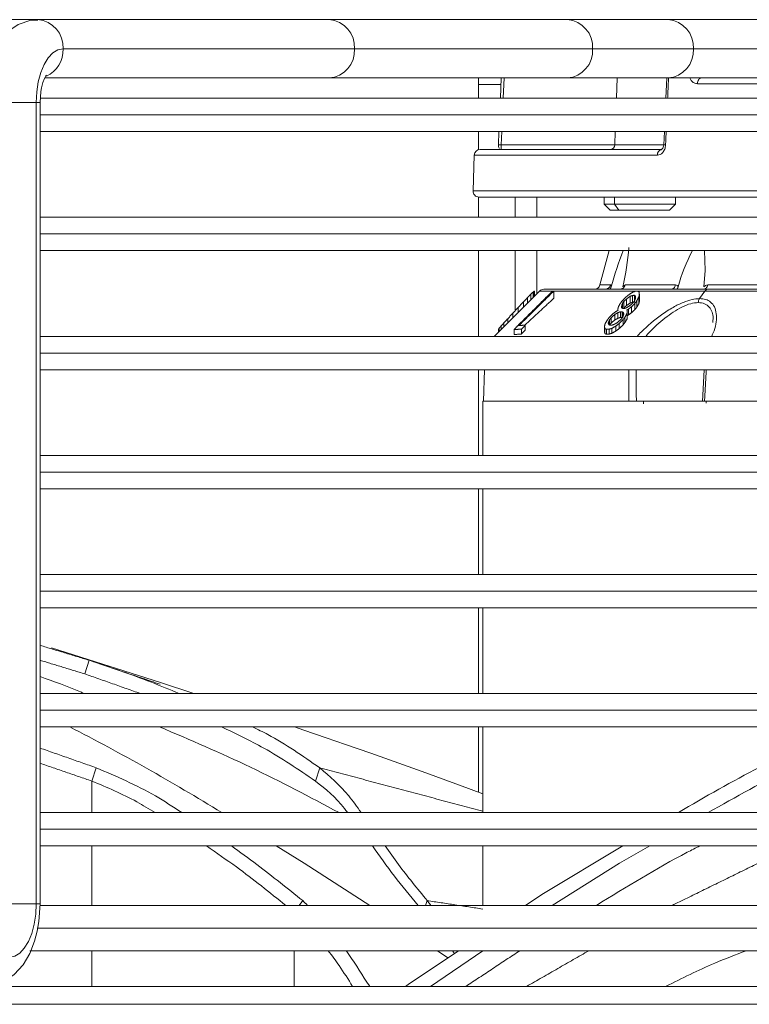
# Model space of a CAD drawing. Header units: centimetres. Extents: x 1912 to 37354, y 4932 to 6633.
# Tile 11 of 236: x 7214.48 to 7223.68, y 6149.86 to 6162.27. Entities that reach past the tile are written whole.
import ezdxf

# ---------------------------------------------------------------- set-up
doc = ezdxf.new("R2010")
doc.units = ezdxf.units.CM
doc.layers.add('IS_Gaz', color=40, linetype='Continuous', lineweight=40)
doc.layers.add('IS_Opis', color=250, linetype='Continuous', lineweight=9)

# ---------------------------------------------------------------- blocks, each defined once
blk = doc.blocks.new('robutprzód')
at = {"layer": 'IS_Gaz', "color": 18, "lineweight": 5, "true_color": 0x000000}
for p, q in [((69552.6331, 3101.8296), (69508.5331, 3101.8296)), ((69552.6761, 3101.6796), (69508.4902, 3101.6796)), ((69537.1889, 3101.6796), (69536.749, 3101.3796)), ((69537.0424, 3101.4388), (69537.129, 3101.3796)), ((69540.5533, 3101.3796), (69530.6844, 3101.3796)), ((69526.7696, 3101.1896), (69540.4907, 3101.1896)), ((69526.7696, 3100.9996), (69540.4686, 3100.9996)), ((69536.7501, 3100.4996), (69536.7501, 3100.9996)), ((69537.2297, 3100.9996), (69537.2159, 3100.959)), ((69538.2919, 3100.9996), (69538.2615, 3100.959)), ((69540.467, 3100.9846), (69540.467, 3094.2546)), ((69540.467, 3100.9846), (69540.4998, 3100.9846)), ((69540.4998, 3100.9846), (69540.4998, 3094.2546)), ((69540.4998, 3100.9846), (69540.957, 3100.9846)), ((69540.467, 3100.4996), (69526.7696, 3100.4996)), ((69526.7696, 3100.3596), (69540.467, 3100.3596)), ((69526.7696, 3100.2196), (69540.467, 3100.2196)), ((69536.7501, 3099.4996), (69536.7501, 3100.2196)), ((69536.7867, 3099.4996), (69536.7867, 3100.0486)), ((69538.1542, 3099.9546), (69538.1191, 3099.8433)), ((69540.0331, 3099.9546), (69539.9957, 3099.8433)), ((69540.467, 3099.4996), (69526.7696, 3099.4996)), ((69526.7696, 3099.3596), (69540.467, 3099.3596)), ((69526.7696, 3099.2196), (69540.467, 3099.2196)), ((69536.7501, 3098.4996), (69536.7501, 3099.2196)), ((69536.7867, 3098.4996), (69536.7867, 3099.2196)), ((69539.1751, 3099.2196), (69539.4573, 3099.1277)), ((69539.4572, 3099.1277), (69540.3727, 3098.8363)), ((69540.0917, 3099.0546), (69540.0563, 3098.94)), ((69540.467, 3098.4996), (69526.7696, 3098.4996)), ((69526.7696, 3098.3596), (69540.467, 3098.3596)), ((69526.7696, 3098.2196), (69540.467, 3098.2196)), ((69536.7501, 3097.4996), (69536.7501, 3098.2196)), ((69536.7867, 3097.4996), (69536.7867, 3098.2196)), ((69540.467, 3097.4996), (69526.7696, 3097.4996)), ((69526.7696, 3097.3596), (69540.467, 3097.3596)), ((69526.7696, 3097.2196), (69540.467, 3097.2196)), ((69536.7501, 3096.7646), (69536.7501, 3097.2196)), ((69536.7867, 3096.4996), (69536.7867, 3097.2196)), ((69526.7696, 3096.7646), (69536.7501, 3096.7646)), ((69534.8898, 3096.4996), (69534.9053, 3096.7675)), ((69536.7356, 3096.4996), (69536.7449, 3096.7646)), ((69540.467, 3096.4996), (69526.7696, 3096.4996)), ((69526.7696, 3096.3596), (69540.467, 3096.3596)), ((69526.7696, 3096.2196), (69540.467, 3096.2196)), ((69536.2728, 3095.8392), (69536.6531, 3096.2196)), ((69536.7867, 3095.4996), (69536.7867, 3096.2196)), ((69535.5558, 3096.1038), (69535.5712, 3096.123)), ((69535.5712, 3096.123), (69535.5712, 3096.0786)), ((69535.6043, 3096.1549), (69535.6043, 3096.112)), ((69535.6309, 3096.1742), (69535.6309, 3096.132)), ((69535.6649, 3096.1936), (69535.6649, 3096.1521)), ((69535.6865, 3096.0826), (69535.6865, 3096.1267)), ((69535.6886, 3096.2004), (69535.6886, 3096.1592)), ((69535.7109, 3096.2013), (69535.7109, 3096.1601)), ((69535.7243, 3096.1958), (69535.7243, 3096.1544)), ((69535.7275, 3096.1778), (69535.7275, 3096.1358)), ((69536.3925, 3096.1677), (69536.4231, 3096.1996)), ((69536.3925, 3096.1677), (69536.3925, 3096.1253)), ((69536.4231, 3096.1996), (69536.4231, 3096.1583)), ((69536.487, 3096.2045), (69536.487, 3096.1635)), ((69536.5715, 3096.138), (69536.5715, 3096.1054)), ((69536.5959, 3096.1623), (69536.5959, 3096.1321)), ((69536.6131, 3096.1795), (69536.6131, 3096.1522)), ((69536.6175, 3096.184), (69536.6175, 3096.1594)), ((69535.5268, 3096.0402), (69535.5268, 3095.991)), ((69535.5371, 3096.0046), (69535.5371, 3096.0529)), ((69535.5376, 3096.0719), (69535.5376, 3096.0248)), ((69535.5558, 3096.1038), (69535.5558, 3096.0585)), ((69535.5697, 3096.0186), (69535.5697, 3096.045)), ((69535.5794, 3096.0123), (69535.5794, 3096.0602)), ((69535.5943, 3096.0129), (69535.5943, 3096.0607)), ((69535.6143, 3096.0204), (69535.6143, 3096.0678)), ((69535.6394, 3096.0348), (69535.6394, 3096.0814)), ((69535.6711, 3096.0625), (69535.6711, 3096.1076)), ((69536.4962, 3096.0627), (69536.4962, 3096.0248)), ((69536.5404, 3096.1069), (69536.5404, 3096.072)), ((69535.4569, 3095.9762), (69535.4569, 3095.9223)), ((69535.4723, 3095.9953), (69535.4723, 3095.9429)), ((69535.5003, 3096.0209), (69535.5003, 3095.9704)), ((69535.5419, 3095.9049), (69535.5419, 3095.9602)), ((69535.5648, 3095.9262), (69535.5648, 3095.9798)), ((69535.575, 3095.9399), (69535.575, 3095.985)), ((69535.583, 3095.96), (69535.583, 3095.98)), ((69535.6161, 3096.0023), (69535.6161, 3095.9947)), ((69536.4066, 3095.9731), (69536.4066, 3095.9292)), ((69536.4516, 3096.0181), (69536.4516, 3095.9772)), ((69536.4782, 3095.4996), (69536.4782, 3095.9978)), ((69534.8846, 3095.8392), (69534.9296, 3095.9029)), ((69535.4345, 3095.9253), (69535.4345, 3095.8668)), ((69535.4387, 3095.9443), (69535.4387, 3095.8876)), ((69535.4768, 3095.8748), (69535.4768, 3095.9325)), ((69535.4917, 3095.9331), (69535.4917, 3095.8754)), ((69535.5117, 3095.8832), (69535.5117, 3095.9402)), ((69536.1532, 3095.9), (69536.1532, 3095.8391)), ((69536.3162, 3095.8826), (69536.3162, 3095.8406)), ((69536.3181, 3095.8845), (69536.3181, 3095.8398)), ((69536.3264, 3095.8928), (69536.3264, 3095.8462)), ((69536.3474, 3095.9138), (69536.3474, 3095.8668)), ((69536.374, 3095.9405), (69536.374, 3095.8946)), ((69534.8846, 3095.8392), (69532.6763, 3095.8392)), ((69536.2728, 3095.8392), (69534.8846, 3095.8392)), ((69536.2967, 3095.8631), (69536.2967, 3095.4996)), ((69534.8602, 3095.7875), (69534.1508, 3095.7875)), ((69535.5548, 3095.7875), (69535.1308, 3095.7875)), ((69535.7665, 3095.7875), (69535.6769, 3095.7875)), ((69535.6893, 3095.4996), (69535.7665, 3095.7875)), ((69540.467, 3095.4996), (69526.7696, 3095.4996)), ((69526.7696, 3095.3596), (69540.467, 3095.3596)), ((69526.7696, 3095.2196), (69540.467, 3095.2196)), ((69536.2967, 3095.2196), (69536.2967, 3095.0496)), ((69536.4782, 3095.0496), (69536.4782, 3095.2196)), ((69536.7867, 3095.0493), (69536.7867, 3095.2196)), ((69535.1803, 3095.1596), (69535.1303, 3095.1096)), ((69535.607, 3095.1596), (69535.1803, 3095.1596)), ((69535.6424, 3095.1096), (69535.607, 3095.1596)), ((69535.607, 3095.1596), (69535.6803, 3095.1596)), ((69535.7303, 3095.1096), (69535.6803, 3095.1596)), ((69535.6424, 3095.1096), (69535.1303, 3095.1096)), ((69535.1303, 3095.1096), (69535.1303, 3095.0496)), ((69535.7303, 3095.1096), (69535.6424, 3095.1096)), ((69535.6424, 3095.0496), (69535.6424, 3095.1096)), ((69535.7303, 3095.0496), (69535.7303, 3095.1096)), ((69530.1619, 3094.9978), (69536.8313, 3094.9978)), ((69536.8209, 3094.6978), (69536.8313, 3094.9978)), ((69535.2828, 3094.6978), (69536.8209, 3094.6978)), ((69536.7867, 3094.4996), (69536.7867, 3094.6521)), ((69535.2246, 3094.4996), (69535.2295, 3094.6105)), ((69535.6405, 3094.611), (69535.2277, 3094.611)), ((69535.6366, 3094.4996), (69535.6405, 3094.611)), ((69536.5939, 3094.611), (69535.6405, 3094.611)), ((69536.5939, 3094.611), (69536.5894, 3094.4996)), ((69536.6136, 3094.4996), (69536.6181, 3094.6106)), ((69540.467, 3094.4996), (69526.7696, 3094.4996)), ((69526.7696, 3094.3596), (69540.467, 3094.3596)), ((69540.467, 3094.2546), (69540.4998, 3094.2546)), ((69540.4998, 3094.2546), (69540.957, 3094.2546)), ((69526.7696, 3094.2196), (69540.4649, 3094.2196)), ((69535.2049, 3094.0496), (69535.2123, 3094.2196)), ((69535.6209, 3094.0496), (69535.6269, 3094.2196)), ((69536.5779, 3094.2196), (69536.5709, 3094.0496)), ((69536.5951, 3094.0496), (69536.6021, 3094.2196)), ((69536.7867, 3094.1046), (69536.7867, 3094.2196)), ((69533.3004, 3094.0978), (69534.9463, 3094.0978)), ((69536.7867, 3094.1046), (69536.5986, 3094.1046)), ((69536.7847, 3094.0496), (69536.7867, 3094.1046)), ((69535.1935, 3094.0496), (69534.326, 3094.0496)), ((69534.9268, 3094.054), (69534.9201, 3094.0487)), ((69536.0395, 3094.0496), (69535.1935, 3094.0496)), ((69538.0395, 3094.0496), (69536.0395, 3094.0496)), ((69540.4285, 3094.0496), (69538.0395, 3094.0496)), ((69534.9814, 3093.8046), (69534.1139, 3093.8046)), ((69535.8273, 3093.8046), (69534.9814, 3093.8046)), ((69537.8273, 3093.8046), (69535.8273, 3093.8046)), ((69540.2748, 3093.8046), (69537.8273, 3093.8046)), ((69540.3852, 3093.5596), (69526.6831, 3093.5596)), ((69540.3852, 3093.5596), (69540.487, 3093.5596)), ((69540.8831, 3093.5596), (69540.487, 3093.5596))]:
    blk.add_line(p, q, dxfattribs=at)
at = {"layer": 'IS_Gaz', "color": 18, "lineweight": 5, "true_color": 0x000000, "flags": 128}
for points in [[(69537.3975, 3101.6796), (69537.3767, 3101.6641), (69536.9546, 3101.3796)], [(69540.9373, 3101.6759), (69540.8777, 3101.6746), (69540.7714, 3101.6396), (69540.6846, 3101.5805), (69540.6104, 3101.4982), (69540.5546, 3101.4039), (69540.5137, 3101.3003), (69540.4912, 3101.2159), (69540.4771, 3101.1356), (69540.467, 3100.9846)], [(69540.7248, 3101.4346), (69540.6809, 3101.4259), (69540.6387, 3101.4003), (69540.5998, 3101.3587), (69540.5657, 3101.3028), (69540.5378, 3101.2346), (69540.517, 3101.1568), (69540.5042, 3101.0724), (69540.4998, 3100.9846)], [(69536.1681, 3100.9996), (69535.6017, 3100.6446), (69535.3473, 3100.4996)], [(69536.3909, 3100.9996), (69536.2544, 3100.9076), (69535.5735, 3100.4996)], [(69537.6993, 3100.9996), (69538.2486, 3100.6434), (69538.4841, 3100.4996)], [(69536.7501, 3100.0621), (69536.9441, 3099.9901), (69537.2591, 3099.8752), (69537.4945, 3099.7906), (69537.6891, 3099.7215), (69537.902, 3099.6468), (69538.064, 3099.5906), (69538.2517, 3099.5263), (69538.3305, 3099.4996)], [(69534.8869, 3095.4996), (69534.8828, 3095.6668), (69534.8937, 3095.8048)], [(69535.1202, 3095.8246), (69535.1116, 3095.8117), (69535.1089, 3095.8048)], [(69535.6817, 3095.8246), (69535.6738, 3095.8117), (69535.6712, 3095.8048)], [(69535.2293, 3094.6105), (69535.2307, 3094.6214), (69535.2336, 3094.6312), (69535.2374, 3094.6394), (69535.242, 3094.6458), (69535.2517, 3094.6529), (69535.2602, 3094.6528)], [(69536.6185, 3094.6099), (69536.617, 3094.6272), (69536.6128, 3094.6377), (69536.6098, 3094.6393)], [(69536.617, 3094.611), (69536.6186, 3094.6108), (69536.6188, 3094.6106), (69536.6177, 3094.6105), (69536.6152, 3094.6105), (69536.6115, 3094.6105), (69536.6066, 3094.6106), (69536.6007, 3094.6108), (69536.5939, 3094.611)], [(69540.4998, 3094.2546), (69540.4955, 3094.1668), (69540.4827, 3094.0824), (69540.4619, 3094.0046), (69540.4339, 3093.9364), (69540.3998, 3093.8804), (69540.3609, 3093.8388), (69540.3187, 3093.8132), (69540.2748, 3093.8046)], [(69540.467, 3094.2546), (69540.4606, 3094.1643), (69540.455, 3094.1323), (69540.4433, 3094.0872), (69540.4304, 3094.0533), (69540.4194, 3094.0325), (69540.4142, 3094.0252), (69540.4147, 3094.0256)], [(69540.4867, 3093.5633), (69540.5463, 3093.5645), (69540.6526, 3093.5996), (69540.7394, 3093.6587), (69540.8136, 3093.741), (69540.8694, 3093.8353), (69540.9103, 3093.9389), (69540.9328, 3094.0233), (69540.9469, 3094.1036), (69540.957, 3094.2546)]]:
    blk.add_lwpolyline(points, dxfattribs=at)
at = {"layer": 'IS_Gaz', "color": 18, "lineweight": 5, "true_color": 0x000000}
for centre, radius, start, end in [((69527.4117, 3113.1719), 14.9394, 293.76764, 299.88898), ((69528.6315, 3111.0002), 12.5756, 293.86205, 300.98877), ((69548.9921, 3116.5356), 19.1627, 238.36931, 242.75025), ((69534.8581, 3095.8559), 0.0313, 272.79496, 327.92621), ((69533.8343, 3096.1354), 1.3168, 331.12831, 345.45724), ((69537.5828, 3095.3246), 2.0653, 166.5559, 175.87171), ((69533.0266, 3096.5162), 2.7387, 338.20939, 344.94245), ((69535.8148, 3095.7746), 0.05, 90, 165.00001), ((69536.2374, 3095.8746), 0.05, 270, 314.99965), ((69536.7814, 3094.9996), 0.05, 358, 90), ((69535.239, 3094.6929), 0.0441, 280.92474, 6.4926), ((69535.6805, 3094.6096), 0.04, 90, 178.00023), ((69536.7709, 3094.6996), 0.05, 270, 357.99992), ((69535.2112, 3093.8199), 0.2304, 94.40201, 183.81132), ((69536.0572, 3093.8199), 0.2304, 94.40201, 183.81132), ((69538.0572, 3093.8199), 0.2304, 94.40197, 183.81136), ((69540.5154, 3093.8161), 0.2409, 114.63643, 182.74316), ((69535.2112, 3093.7893), 0.2304, 176.18877, 265.59807), ((69536.0572, 3093.7893), 0.2304, 176.18877, 265.59807), ((69538.0572, 3093.7893), 0.2304, 176.18873, 265.59812), ((69540.5048, 3093.7893), 0.2305, 176.19794, 265.4168)]:
    blk.add_arc(centre, radius, start, end, dxfattribs=at)
for points, knots in [([(69534.5373, 3101.3796), (69534.6259, 3101.4135), (69534.8561, 3101.5016), (69535.0777, 3101.6118), (69535.214, 3101.6796)], [0, 0, 0, 0, 0.384867, 1, 1, 1, 1]), ([(69537.8982, 3101.3796), (69537.8904, 3101.3902), (69537.8187, 3101.4868), (69537.7587, 3101.5912), (69537.7004, 3101.6782), (69537.6994, 3101.6796)], [0, 0, 0, 0, 0.107893, 0.985508, 1, 1, 1, 1]), ([(69537.8425, 3101.6796), (69537.8794, 3101.621), (69537.9433, 3101.5195), (69538.0164, 3101.4211), (69538.0472, 3101.3796)], [0, 0, 0, 0, 0.577574, 1, 1, 1, 1]), ([(69538.3331, 3101.6796), (69538.3331, 3101.6679), (69538.3331, 3101.5436), (69538.3331, 3101.4575), (69538.3331, 3101.3796)], [0, 0, 0, 0, 0.094476, 1, 1, 1, 1]), ([(69535.7957, 3100.9996), (69535.5445, 3100.8443), (69535.2598, 3100.6683), (69534.9627, 3100.5174), (69534.9277, 3100.4996)], [0, 0, 0, 0, 0.882249, 1, 1, 1, 1]), ([(69537.568, 3100.4996), (69537.5318, 3100.5518), (69537.4276, 3100.7019), (69537.2995, 3100.8575), (69537.2159, 3100.959)], [0, 0, 0, 0, 0.347811, 1, 1, 1, 1]), ([(69537.6748, 3100.4996), (69537.6159, 3100.5838), (69537.5011, 3100.7475), (69537.361, 3100.9171), (69537.2928, 3100.9996)], [0, 0, 0, 0, 0.513947, 1, 1, 1, 1]), ([(69538.8613, 3100.4996), (69538.7894, 3100.5518), (69538.5827, 3100.7019), (69538.3883, 3100.8575), (69538.2615, 3100.959)], [0, 0, 0, 0, 0.347807, 1, 1, 1, 1]), ([(69538.4038, 3100.9996), (69538.5398, 3100.8902), (69538.7538, 3100.7182), (69538.9856, 3100.558), (69539.0701, 3100.4996)], [0, 0, 0, 0, 0.63579, 1, 1, 1, 1]), ([(69540.0331, 3100.9996), (69540.0331, 3100.9191), (69540.0331, 3100.7322), (69540.0331, 3100.584), (69540.0331, 3100.4996)], [0, 0, 0, 0, 0.430724, 1, 1, 1, 1]), ([(69538.1191, 3099.8433), (69538.035, 3099.9153), (69537.9109, 3100.0215), (69537.8055, 3100.1713), (69537.7716, 3100.2196)], [0, 0, 0, 0, 0.678039, 1, 1, 1, 1]), ([(69538.1542, 3099.9546), (69538.0698, 3100.0228), (69537.9749, 3100.0993), (69537.8945, 3100.2077), (69537.8856, 3100.2196)], [0, 0, 0, 0, 0.890368, 1, 1, 1, 1]), ([(69537.9559, 3100.2196), (69538.2021, 3100.0891), (69538.6959, 3099.8275), (69539.2083, 3099.6091), (69539.4651, 3099.4996)], [0, 0, 0, 0, 0.498687, 1, 1, 1, 1]), ([(69539.9957, 3099.8433), (69539.827, 3099.9153), (69539.5781, 3100.0215), (69539.351, 3100.1713), (69539.2779, 3100.2196)], [0, 0, 0, 0, 0.678031, 1, 1, 1, 1]), ([(69539.5023, 3100.2196), (69539.553, 3100.1886), (69539.7231, 3100.0846), (69539.9053, 3100.0082), (69540.0331, 3099.9546)], [0, 0, 0, 0, 0.298172, 1, 1, 1, 1]), ([(69538.9436, 3099.4996), (69538.8245, 3099.5562), (69538.5546, 3099.6844), (69538.2978, 3099.8577), (69538.1542, 3099.9546)], [0, 0, 0, 0, 0.44109, 1, 1, 1, 1]), ([(69538.6828, 3099.4996), (69538.6396, 3099.5208), (69538.4456, 3099.616), (69538.2619, 3099.7439), (69538.1191, 3099.8433)], [0, 0, 0, 0, 0.222589, 1, 1, 1, 1]), ([(69540.0563, 3098.94), (69539.8833, 3098.9979), (69539.6353, 3099.0809), (69539.3769, 3099.1874), (69539.2988, 3099.2196)], [0, 0, 0, 0, 0.697828, 1, 1, 1, 1]), ([(69540.0971, 3099.2196), (69540.1077, 3099.2148), (69540.2285, 3099.1609), (69540.3533, 3099.1175), (69540.467, 3099.0779)], [0, 0, 0, 0, 0.087996, 1, 1, 1, 1]), ([(69534.8875, 3096.7646), (69534.7382, 3096.7646), (69534.4397, 3096.7646), (69533.9465, 3096.7646), (69533.4273, 3096.7646), (69532.8847, 3096.7646), (69532.3261, 3096.7646), (69531.7582, 3096.7646), (69531.1869, 3096.7646), (69530.8107, 3096.7646), (69530.6226, 3096.7646)], [0, 0, 0, 0, 0.125, 0.25, 0.375, 0.5, 0.625, 0.75, 0.875, 1, 1, 1, 1]), ([(69534.9046, 3096.7646), (69534.9046, 3096.7646), (69534.9047, 3096.7646), (69534.8994, 3096.7646), (69534.8915, 3096.7646), (69534.8875, 3096.7646)], [0, 0, 0, 0, 0.132874, 0.562447, 1, 1, 1, 1]), ([(69535.5219, 3096.7646), (69535.5178, 3096.7646), (69535.5096, 3096.7646), (69535.4932, 3096.7646), (69535.4758, 3096.7646), (69535.4652, 3096.7646), (69535.4599, 3096.7646)], [0, 0, 0, 0, 0.250871, 0.500135, 0.747827, 1, 1, 1, 1]), ([(69536.7374, 3096.7646), (69536.7393, 3096.7646), (69536.7459, 3096.7646), (69536.6923, 3096.7646), (69536.5779, 3096.7646), (69536.3997, 3096.7646), (69536.1634, 3096.7646), (69535.8749, 3096.7646), (69535.6396, 3096.7646), (69535.5219, 3096.7646)], [0, 0, 0, 0, 0.061619, 0.218016, 0.374413, 0.53081, 0.687207, 0.843603, 1, 1, 1, 1]), ([(69534.9296, 3095.9029), (69534.9116, 3095.9043), (69534.875, 3095.9072), (69534.8324, 3095.9314), (69534.8008, 3095.9714), (69534.7817, 3096.0494), (69534.7896, 3096.136), (69534.8203, 3096.2042), (69534.8272, 3096.2196)], [0, 0, 0, 0, 0.120464, 0.244724, 0.395388, 0.557881, 0.900171, 1, 1, 1, 1]), ([(69535.4532, 3096.2196), (69535.4415, 3096.2069), (69535.382, 3096.1426), (69535.2781, 3096.0569), (69535.1559, 3095.9765), (69535.0684, 3095.9333), (69534.9922, 3095.9076), (69534.95, 3095.9045), (69534.9296, 3095.9029)], [0, 0, 0, 0, 0.08215, 0.41677, 0.59348, 0.744191, 0.876415, 1, 1, 1, 1]), ([(69535.3799, 3096.2196), (69535.37, 3096.208), (69535.3233, 3096.1535), (69535.2223, 3096.0642), (69535.1013, 3095.9819), (69535.0034, 3095.9417), (69534.9606, 3095.9376), (69534.9399, 3095.9357)], [0, 0, 0, 0, 0.083758, 0.393505, 0.698747, 0.854384, 1, 1, 1, 1]), ([(69534.9399, 3095.9357), (69534.9215, 3095.9376), (69534.8832, 3095.9417), (69534.8337, 3095.9823), (69534.8098, 3096.0391), (69534.8171, 3096.0907), (69534.8189, 3096.1029)], [0, 0, 0, 0, 0.207705, 0.429745, 0.865185, 1, 1, 1, 1]), ([(69534.9296, 3095.9029), (69534.9311, 3095.9053), (69534.9341, 3095.91), (69534.9383, 3095.9208), (69534.9393, 3095.9298), (69534.9399, 3095.9357)], [0, 0, 0, 0, 0.260221, 0.516655, 1, 1, 1, 1]), ([(69526.8289, 3095.8246), (69526.8336, 3095.8246), (69526.8432, 3095.8246), (69526.9206, 3095.8246), (69527.0415, 3095.8246), (69527.2241, 3095.8246), (69527.4788, 3095.8246), (69527.8136, 3095.8246), (69528.1985, 3095.8246), (69528.6333, 3095.8246), (69529.1219, 3095.8246), (69529.6201, 3095.8246), (69530.1072, 3095.8246), (69530.5708, 3095.8246), (69531.0477, 3095.8246), (69531.5331, 3095.8246), (69532.0186, 3095.8246), (69532.4955, 3095.8246), (69532.959, 3095.8246), (69533.4463, 3095.8246), (69533.9437, 3095.8246), (69534.4353, 3095.8246), (69534.7196, 3095.8246), (69534.8596, 3095.8246)], [0, 0, 0, 0, 0.043795, 0.087596, 0.130478, 0.173366, 0.22822, 0.281578, 0.333333, 0.385084, 0.438442, 0.493301, 0.536184, 0.579071, 0.622867, 0.666667, 0.710462, 0.754262, 0.797145, 0.840032, 0.894887, 0.948244, 1, 1, 1, 1]), ([(69534.8596, 3095.8246), (69534.99, 3095.8246), (69535.255, 3095.8246), (69535.5868, 3095.8246), (69535.8423, 3095.8246), (69536.0248, 3095.8246), (69536.1457, 3095.8246), (69536.2231, 3095.8246), (69536.2326, 3095.8246), (69536.2374, 3095.8246)], [0, 0, 0, 0, 0.155263, 0.315327, 0.479903, 0.608551, 0.737214, 0.868599, 1, 1, 1, 1]), ([(69534.8981, 3095.8246), (69534.8938, 3095.8241), (69534.8853, 3095.823), (69534.8738, 3095.8149), (69534.8647, 3095.8029), (69534.8617, 3095.7927), (69534.8602, 3095.7875)], [0, 0, 0, 0, 0.249994, 0.500003, 0.750006, 1, 1, 1, 1]), ([(69534.8937, 3095.8048), (69534.8886, 3095.8001), (69534.8777, 3095.7899), (69534.8663, 3095.7884), (69534.8602, 3095.7875)], [0, 0, 0, 0, 0.458224, 1, 1, 1, 1]), ([(69535.1308, 3095.7875), (69535.1259, 3095.7884), (69535.1168, 3095.7899), (69535.1114, 3095.8001), (69535.1089, 3095.8048)], [0, 0, 0, 0, 0.541762, 1, 1, 1, 1]), ([(69535.1719, 3095.8246), (69535.1672, 3095.8241), (69535.158, 3095.823), (69535.1456, 3095.8149), (69535.1357, 3095.8029), (69535.1325, 3095.7927), (69535.1308, 3095.7875)], [0, 0, 0, 0, 0.249997, 0.499997, 0.750004, 1, 1, 1, 1]), ([(69535.6007, 3095.8246), (69535.5955, 3095.8241), (69535.5851, 3095.823), (69535.5713, 3095.8149), (69535.5603, 3095.8029), (69535.5566, 3095.7927), (69535.5548, 3095.7875)], [0, 0, 0, 0, 0.250002, 0.500003, 0.750004, 1, 1, 1, 1]), ([(69535.5741, 3095.8048), (69535.5709, 3095.8001), (69535.564, 3095.7899), (69535.558, 3095.7884), (69535.5548, 3095.7875)], [0, 0, 0, 0, 0.458224, 1, 1, 1, 1]), ([(69535.6769, 3095.7875), (69535.6752, 3095.7884), (69535.6719, 3095.7899), (69535.6714, 3095.8001), (69535.6712, 3095.8048)], [0, 0, 0, 0, 0.541776, 1, 1, 1, 1]), ([(69535.7242, 3095.8246), (69535.7189, 3095.8241), (69535.7082, 3095.823), (69535.6939, 3095.8149), (69535.6826, 3095.8029), (69535.6788, 3095.7927), (69535.6769, 3095.7875)], [0, 0, 0, 0, 0.25, 0.499999, 0.750001, 1, 1, 1, 1]), ([(69530.1748, 3095.0496), (69530.3828, 3095.0496), (69530.8053, 3095.0496), (69531.4653, 3095.0496), (69532.0885, 3095.0496), (69532.6609, 3095.0496), (69533.1766, 3095.0496), (69533.679, 3095.0496), (69534.1619, 3095.0496), (69534.617, 3095.0496), (69535.0361, 3095.0496), (69535.4162, 3095.0496), (69535.7851, 3095.0496), (69536.1244, 3095.0496), (69536.4093, 3095.0496), (69536.6165, 3095.0496), (69536.7391, 3095.0496), (69536.7923, 3095.0496), (69536.7785, 3095.0496), (69536.7771, 3095.0496)], [0, 0, 0, 0, 0.066542, 0.135143, 0.205677, 0.260814, 0.315956, 0.372265, 0.428581, 0.48489, 0.541206, 0.596342, 0.651484, 0.722013, 0.790618, 0.857161, 0.9237, 0.992305, 1, 1, 1, 1]), ([(69535.2144, 3094.611), (69535.215, 3094.6172), (69535.2161, 3094.6297), (69535.2214, 3094.6473), (69535.2289, 3094.6632), (69535.2411, 3094.6799), (69535.2593, 3094.6947), (69535.275, 3094.6968), (69535.2828, 3094.6978)], [0, 0, 0, 0, 0.133591, 0.266956, 0.398314, 0.530771, 0.766579, 1, 1, 1, 1]), ([(69535.2473, 3094.6496), (69535.3971, 3094.6496), (69535.7005, 3094.6496), (69536.0752, 3094.6496), (69536.3834, 3094.6496), (69536.6062, 3094.6496), (69536.7466, 3094.6496), (69536.7628, 3094.6496), (69536.7709, 3094.6496)], [0, 0, 0, 0, 0.160787, 0.325726, 0.493553, 0.662863, 0.832172, 1, 1, 1, 1]), ([(69536.5963, 3094.6496), (69536.5963, 3094.6494), (69536.5964, 3094.649), (69536.5963, 3094.6453), (69536.5959, 3094.6379), (69536.5951, 3094.6272), (69536.5944, 3094.618), (69536.5941, 3094.6133), (69536.5939, 3094.611)], [0, 0, 0, 0, 0.165469, 0.313806, 0.559738, 0.784577, 0.893082, 1, 1, 1, 1]), ([(69535.2144, 3094.611), (69535.2179, 3094.6109), (69535.225, 3094.6106), (69535.2296, 3094.6105), (69535.2291, 3094.6105), (69535.2291, 3094.6105)], [0, 0, 0, 0, 0.448546, 0.914068, 1, 1, 1, 1]), ([(69534.9364, 3094.0636), (69534.9331, 3094.0596), (69534.9264, 3094.0515), (69534.9181, 3094.0502), (69534.9139, 3094.0496)], [0, 0, 0, 0, 0.500017, 1, 1, 1, 1]), ([(69534.9463, 3094.0978), (69534.9457, 3094.0914), (69534.9445, 3094.0785), (69534.9391, 3094.0686), (69534.9364, 3094.0636)], [0, 0, 0, 0, 0.499985, 1, 1, 1, 1]), ([(69534.9463, 3094.0978), (69534.9563, 3094.0963), (69534.9762, 3094.0932), (69534.9992, 3094.0745), (69535.0073, 3094.0565), (69535.0104, 3094.0496)], [0, 0, 0, 0, 0.384968, 0.765579, 1, 1, 1, 1])]:
    blk.add_open_spline(points, degree=3, knots=knots, dxfattribs=at)
for points in [[(69535.8589, 3101.3796), (69536.3814, 3101.6796)], [(69536.8919, 3101.6796), (69536.4388, 3101.3796)], [(69540.0331, 3101.6796), (69540.0331, 3101.3796)], [(69537.0042, 3101.3796), (69536.9882, 3101.4022)], [(69536.7501, 3101.0294), (69537.2159, 3100.959)], [(69534.141, 3100.4996), (69535.1598, 3100.9996)], [(69537.2159, 3100.959), (69537.1862, 3100.9996)], [(69538.2615, 3100.959), (69538.2209, 3100.9996)], [(69536.7501, 3100.2081), (69538.1191, 3099.8433)], [(69540.0331, 3100.2196), (69540.0331, 3099.9546)], [(69540.0331, 3099.9546), (69540.467, 3099.8058)], [(69540.467, 3099.6777), (69539.9957, 3099.8433)], [(69540.0917, 3099.0546), (69539.6247, 3099.2196)], [(69539.4601, 3099.1411), (69540.0563, 3098.94)], [(69540.467, 3098.9404), (69540.0917, 3099.0546)], [(69540.467, 3098.8149), (69540.0563, 3098.94)], [(69535.3995, 3096.7877), (69535.4004, 3096.7646)], [(69534.8721, 3096.4996), (69534.8875, 3096.7646)], [(69534.8729, 3096.7646), (69534.8736, 3096.7806)], [(69535.4004, 3096.7646), (69535.4599, 3096.7646)], [(69535.4599, 3096.7646), (69535.4613, 3096.4996)], [(69535.5219, 3096.7646), (69535.5227, 3096.4996)], [(69535.5712, 3096.123), (69535.6043, 3096.1549)], [(69535.6043, 3096.1549), (69535.6309, 3096.1742)], [(69535.6043, 3096.112), (69535.6309, 3096.132)], [(69535.6309, 3096.1742), (69535.6649, 3096.1936)], [(69535.6309, 3096.132), (69535.6649, 3096.1521)], [(69535.6466, 3096.1192), (69535.6666, 3096.1263)], [(69535.6649, 3096.1936), (69535.6886, 3096.2004)], [(69535.6649, 3096.1521), (69535.6886, 3096.1592)], [(69535.6666, 3096.1263), (69535.6815, 3096.1269)], [(69535.6865, 3096.1267), (69535.6711, 3096.1076)], [(69535.6815, 3096.1269), (69535.6912, 3096.121)], [(69535.6886, 3096.2004), (69535.7109, 3096.2013)], [(69535.6886, 3096.1592), (69535.7109, 3096.1601)], [(69535.7109, 3096.2013), (69535.7243, 3096.1958)], [(69535.7109, 3096.1601), (69535.7243, 3096.1544)], [(69535.7275, 3096.1358), (69535.7233, 3096.1167)], [(69535.7243, 3096.1958), (69535.7275, 3096.1778)], [(69535.7243, 3096.1544), (69535.7275, 3096.1358)], [(69536.1532, 3095.9), (69536.4026, 3096.1311)], [(69536.1532, 3095.8391), (69536.4458, 3096.1289)], [(69536.4564, 3096.1305), (69536.1639, 3095.8398)], [(69536.3925, 3096.1253), (69536.4231, 3096.1583)], [(69536.4458, 3096.1289), (69536.3925, 3096.1253)], [(69536.4231, 3096.1996), (69536.487, 3096.2045)], [(69536.4231, 3096.1583), (69536.487, 3096.1635)], [(69536.487, 3096.1635), (69536.4564, 3096.1305)], [(69536.5715, 3096.1054), (69536.5959, 3096.1321)], [(69536.5959, 3096.1321), (69536.6131, 3096.1522)], [(69536.6131, 3096.1522), (69536.6175, 3096.1594)], [(69535.5003, 3096.0209), (69535.5268, 3096.0402)], [(69535.5268, 3096.0402), (69535.5394, 3096.0466)], [(69535.5371, 3096.0529), (69535.5376, 3096.0719)], [(69535.5376, 3096.0719), (69535.5558, 3096.1038)], [(69535.5376, 3096.0248), (69535.5558, 3096.0585)], [(69535.5558, 3096.0585), (69535.5712, 3096.0786)], [(69535.5651, 3096.0318), (69535.5744, 3096.0586)], [(69535.5712, 3096.0786), (69535.6043, 3096.112)], [(69535.5744, 3096.0586), (69535.5898, 3096.0788)], [(69535.5943, 3096.0607), (69535.5794, 3096.0602)], [(69535.5898, 3096.0788), (69535.6215, 3096.1056)], [(69535.6143, 3096.0678), (69535.5943, 3096.0607)], [(69535.6394, 3096.0814), (69535.6143, 3096.0678)], [(69535.6215, 3096.1056), (69535.6466, 3096.1192)], [(69535.6711, 3096.1076), (69535.6394, 3096.0814)], [(69535.6711, 3096.0625), (69535.6394, 3096.0348)], [(69535.6897, 3096.0638), (69535.6566, 3096.0296)], [(69535.6865, 3096.0826), (69535.6711, 3096.0625)], [(69535.6959, 3096.1085), (69535.6865, 3096.0826)], [(69535.7051, 3096.0839), (69535.6897, 3096.0638)], [(69535.6912, 3096.121), (69535.6959, 3096.1085)], [(69535.7233, 3096.1167), (69535.7051, 3096.0839)], [(69536.4962, 3096.0248), (69536.5404, 3096.072)], [(69536.5404, 3096.072), (69536.5715, 3096.1054)], [(69535.4387, 3095.9443), (69535.4569, 3095.9762)], [(69535.4569, 3095.9762), (69535.4723, 3095.9953)], [(69535.4723, 3095.9953), (69535.5003, 3096.0209)], [(69535.4723, 3095.9429), (69535.5003, 3095.9704)], [(69535.5003, 3095.9704), (69535.5268, 3095.991)], [(69535.5086, 3095.957), (69535.5389, 3095.9778)], [(69535.5419, 3095.9602), (69535.5117, 3095.9402)], [(69535.5268, 3095.991), (69535.5394, 3095.9979)], [(69535.5371, 3096.0046), (69535.5376, 3096.0248)], [(69535.5394, 3095.9979), (69535.5371, 3096.0046)], [(69535.5389, 3095.9778), (69535.5589, 3095.9851)], [(69535.5648, 3095.9798), (69535.5419, 3095.9602)], [(69535.5589, 3095.9851), (69535.5738, 3095.9857)], [(69535.5697, 3096.0186), (69535.5651, 3096.0318)], [(69535.5794, 3096.0123), (69535.5697, 3096.0186)], [(69535.5738, 3095.9857), (69535.5835, 3095.9797)], [(69535.583, 3095.96), (69535.575, 3095.9399)], [(69535.5943, 3096.0129), (69535.5794, 3096.0123)], [(69535.5835, 3095.9797), (69535.583, 3095.96)], [(69535.6143, 3096.0204), (69535.5943, 3096.0129)], [(69535.6118, 3095.975), (69535.5987, 3095.9482)], [(69535.6161, 3095.9947), (69535.6118, 3095.975)], [(69535.6263, 3096.0082), (69535.6138, 3096.001)], [(69535.6138, 3096.001), (69535.6161, 3095.9947)], [(69535.6394, 3096.0348), (69535.6143, 3096.0204)], [(69535.6566, 3096.0296), (69535.6263, 3096.0082)], [(69536.4066, 3095.9292), (69536.4516, 3095.9772)], [(69536.4516, 3095.9772), (69536.4962, 3096.0248)], [(69535.4345, 3095.9253), (69535.4387, 3095.9443)], [(69535.4345, 3095.8668), (69535.4387, 3095.8876)], [(69535.4387, 3095.8876), (69535.4569, 3095.9223)], [(69535.4569, 3095.9223), (69535.4723, 3095.9429)], [(69535.4671, 3095.8813), (69535.4676, 3095.9018)], [(69535.4768, 3095.8748), (69535.4671, 3095.8813)], [(69535.4676, 3095.9018), (69535.4755, 3095.9224)], [(69535.4755, 3095.9224), (69535.4858, 3095.9362)], [(69535.4917, 3095.9331), (69535.4768, 3095.9325)], [(69535.4917, 3095.8754), (69535.4768, 3095.8748)], [(69535.4858, 3095.9362), (69535.5086, 3095.957)], [(69535.5117, 3095.9402), (69535.4917, 3095.9331)], [(69535.5117, 3095.8832), (69535.4917, 3095.8754)], [(69535.5419, 3095.9049), (69535.5117, 3095.8832)], [(69535.5503, 3095.8924), (69535.5237, 3095.8707)], [(69535.5648, 3095.9262), (69535.5419, 3095.9049)], [(69535.5833, 3095.9276), (69535.5503, 3095.8924)], [(69535.575, 3095.9399), (69535.5648, 3095.9262)], [(69535.5987, 3095.9482), (69535.5833, 3095.9276)], [(69536.3474, 3095.8668), (69536.374, 3095.8946)], [(69536.374, 3095.8946), (69536.4066, 3095.9292)], [(69535.4377, 3095.8462), (69535.4345, 3095.8668)], [(69535.4511, 3095.8398), (69535.4377, 3095.8462)], [(69535.466, 3095.8404), (69535.4511, 3095.8398)], [(69535.4897, 3095.8485), (69535.466, 3095.8404)], [(69535.5237, 3095.8707), (69535.4897, 3095.8485)], [(69536.1639, 3095.8398), (69536.1532, 3095.8391)], [(69536.3162, 3095.8406), (69536.3181, 3095.8398)], [(69536.3181, 3095.8398), (69536.3264, 3095.8462)], [(69536.3264, 3095.8462), (69536.3474, 3095.8668)], [(69535.2095, 3094.4996), (69535.2144, 3094.611)], [(69535.1897, 3094.0496), (69535.1972, 3094.2196)]]:
    blk.add_open_spline(points, degree=1, dxfattribs=at)

msp = doc.modelspace()

# ---------------------------------------------------------------- block references
at = {"layer": 'IS_Opis', "xscale": 1.5, "yscale": 1.5, "zscale": 1.5, "rotation": 180}
msp.add_blockref('robutprzód', (111525.443, 10802.605), dxfattribs=at)

doc.saveas('drawing.dxf')
